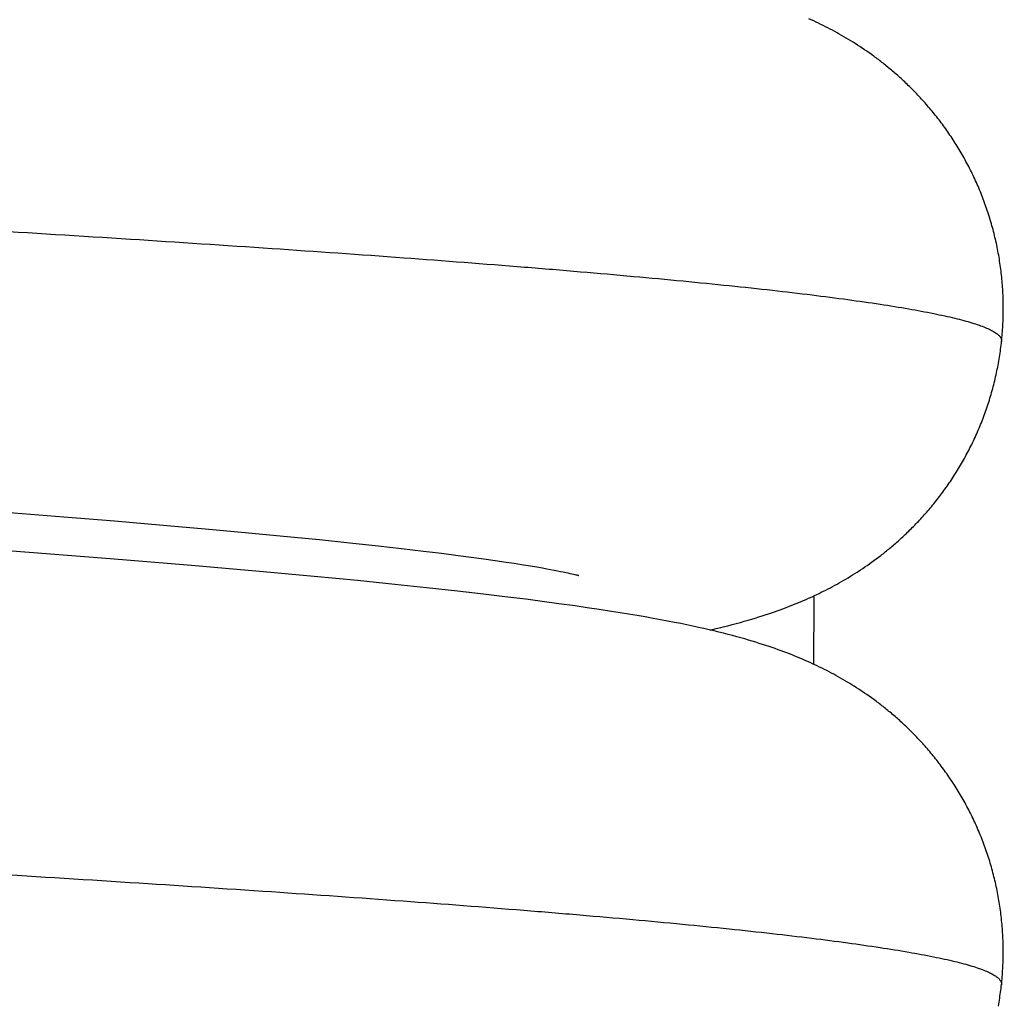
# Model space of a CAD drawing. Header units: millimetres. Extents: x 0 to 210, y 0 to 297.
# Tile 24 of 88: x 90.783 to 91.272, y 158.12 to 158.61. Entities that reach past the tile are written whole.
import ezdxf
from ezdxf.enums import TextEntityAlignment as Align

# ---------------------------------------------------------------- set-up
doc = ezdxf.new("R2010")
doc.units = ezdxf.units.MM
doc.header["$LTSCALE"] = 19.36
doc.layers.get('0').update_dxf_attribs({"linetype": 'CONTINUOUS'})
doc.layers.add('Z_DIM_2D', color=7, linetype='CONTINUOUS')
doc.styles.add('TEXTSTYLE_3', font='helveticaneueltw1g-ltcn.otf')
doc.styles.add('TEXTSTYLE_4', font='gdt', dxfattribs={"width": 0.7})
doc.dimstyles.new('DIMSTYLE_2', dxfattribs={"dimtxt": 2.1, "dimasz": 3.5, "dimexe": 1.5, "dimexo": 0, "dimtad": 1, "dimlfac": 5, "dimdsep": 46, "dimtxsty": 'TEXTSTYLE_3', "dimblk": '_FILLED', "dimblk1": '_FILLED', "dimblk2": '_FILLED', "dimcen": 0.09, "dimclrt": 5, "dimazin": 2, "dimtp": 0.5, "dimtm": 0.5, "dimtfac": 1, "dimtofl": 0, "dimtmove": 0, "dimatfit": 1, "dimldrblk": '_FILLED', "dimfxl": 0, "dimtolj": 1, "dimarcsym": 0})

# ---------------------------------------------------------------- blocks, each defined once
blk = doc.blocks.new('_FILLED')
at = {"color": 0, "linetype": 'ByBlock'}
blk.add_solid([(0, 0), (-1, 0.125), (-1, -0.125)], dxfattribs=at)
blk = doc.blocks.new('*D3')
at = {"layer": 'Z_DIM_2D', "color": 2, "linetype": 'Continuous', "transparency": 16777216}
blk.add_line((65.53685, 168.68388), (54.91525, 177.28276), dxfattribs=at)
at = {"layer": 'Z_DIM_2D', "color": 2, "linetype": 'Continuous', "transparency": 16777216, "xscale": 3.5, "yscale": 3.5, "zscale": 3.5, "rotation": 321.0075964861}
blk.add_blockref('_FILLED', (65.53685, 168.68388), dxfattribs=at)
at = {"layer": 'Z_DIM_2D', "color": 5, "linetype": 'Continuous', "transparency": 16777216}
for s, style, p in [('n', 'TEXTSTYLE_4', (57.42183, 175.929)), ('163.7', 'TEXTSTYLE_3', (62.35491, 171.93535))]:
    blk.add_text(s, height=2.1, rotation=-38.9924, dxfattribs=dict(at, style=style)).set_placement(p, align=Align.RIGHT)

msp = doc.modelspace()

# ---------------------------------------------------------------- linework, layer by layer
at = {"color": 7, "linetype": 'Continuous'}
for p, q in [((91.17644, 158.60965), (91.17523, 158.61019)), ((91.17762, 158.6091), (91.17644, 158.60965)), ((91.17879, 158.60855), (91.17762, 158.6091)), ((91.17996, 158.608), (91.17879, 158.60855)), ((91.18113, 158.60743), (91.17996, 158.608)), ((91.1823, 158.60685), (91.18113, 158.60743)), ((91.18347, 158.60627), (91.1823, 158.60685)), ((91.18463, 158.60567), (91.18347, 158.60627)), ((91.18579, 158.60507), (91.18463, 158.60567)), ((91.18695, 158.60446), (91.18579, 158.60507)), ((91.18809, 158.60384), (91.18695, 158.60446)), ((91.18923, 158.60322), (91.18809, 158.60384)), ((91.19036, 158.60258), (91.18923, 158.60322)), ((91.19151, 158.60194), (91.19036, 158.60258)), ((91.19265, 158.60127), (91.19151, 158.60194)), ((91.1938, 158.6006), (91.19265, 158.60127)), ((91.19494, 158.59992), (91.1938, 158.6006)), ((91.19606, 158.59924), (91.19494, 158.59992)), ((91.19719, 158.59854), (91.19606, 158.59924)), ((91.19832, 158.59783), (91.19719, 158.59854)), ((91.19945, 158.5971), (91.19832, 158.59783)), ((91.2006, 158.59636), (91.19945, 158.5971)), ((91.20174, 158.5956), (91.2006, 158.59636)), ((91.20289, 158.59482), (91.20174, 158.5956)), ((91.20404, 158.59404), (91.20289, 158.59482)), ((91.20518, 158.59324), (91.20404, 158.59404)), ((91.20632, 158.59243), (91.20518, 158.59324)), ((90.77553, 158.3648), (90.80449, 158.3625)), ((90.80449, 158.3625), (90.82977, 158.36042)), ((90.82977, 158.36042), (90.85398, 158.35836)), ((90.85398, 158.35836), (90.87487, 158.35652)), ((90.87487, 158.35652), (90.89483, 158.35469)), ((90.89483, 158.35469), (90.91381, 158.35289)), ((90.91381, 158.35289), (90.93174, 158.35111)), ((90.93174, 158.35111), (90.94675, 158.34955)), ((90.94675, 158.34955), (90.96087, 158.34802)), ((90.96087, 158.34802), (90.97251, 158.34671)), ((90.82753, 158.34162), (90.77665, 158.3456)), ((90.97251, 158.34671), (90.98351, 158.34541)), ((90.98351, 158.34541), (90.99239, 158.34432)), ((90.99239, 158.34432), (91.00073, 158.34326)), ((91.00073, 158.34326), (91.00727, 158.3424)), ((91.20983, 158.34235), (91.21097, 158.34322)), ((90.86811, 158.33826), (90.82753, 158.34162)), ((90.90181, 158.33531), (90.86811, 158.33826)), ((91.00727, 158.3424), (91.01342, 158.34155)), ((91.01342, 158.34155), (91.01919, 158.34074)), ((91.01919, 158.34074), (91.02456, 158.33995)), ((91.02456, 158.33995), (91.02857, 158.33933)), ((91.03322, 158.3386), (91.03666, 158.33804)), ((91.03666, 158.33804), (91.03983, 158.3375)), ((91.20311, 158.33751), (91.20423, 158.33829)), ((91.20423, 158.33829), (91.20534, 158.33907)), ((91.20534, 158.33907), (91.20646, 158.33986)), ((91.20646, 158.33986), (91.20757, 158.34067)), ((91.20757, 158.34067), (91.2087, 158.3415)), ((91.2087, 158.3415), (91.20983, 158.34235)), ((90.92916, 158.33279), (90.90181, 158.33531)), ((90.9507, 158.33071), (90.92916, 158.33279)), ((91.03983, 158.3375), (91.04276, 158.33699)), ((91.04276, 158.33699), (91.0448, 158.33662)), ((91.0448, 158.33662), (91.04671, 158.33627)), ((91.04671, 158.33627), (91.04848, 158.33594)), ((91.04848, 158.33594), (91.05011, 158.33562)), ((91.05011, 158.33562), (91.05161, 158.33532)), ((91.05161, 158.33532), (91.05299, 158.33504)), ((91.05299, 158.33504), (91.05423, 158.33478)), ((91.05423, 158.33478), (91.05536, 158.33454)), ((91.05536, 158.33454), (91.05636, 158.33432)), ((91.05636, 158.33432), (91.05726, 158.33411)), ((91.05726, 158.33411), (91.05804, 158.33393)), ((91.05804, 158.33393), (91.05871, 158.33377)), ((91.05871, 158.33377), (91.05928, 158.33363)), ((91.05928, 158.33363), (91.05974, 158.33351)), ((91.05974, 158.33351), (91.06012, 158.33341)), ((91.06012, 158.33341), (91.0604, 158.33334)), ((91.0604, 158.33334), (91.06054, 158.3333)), ((91.06072, 158.33325), (91.06074, 158.33324)), ((91.19477, 158.33217), (91.19589, 158.33285)), ((91.19589, 158.33285), (91.197, 158.33353)), ((91.197, 158.33353), (91.19811, 158.33423)), ((91.19811, 158.33423), (91.19921, 158.33493)), ((91.20087, 158.33601), (91.20199, 158.33675)), ((91.20199, 158.33675), (91.20311, 158.33751)), ((90.96924, 158.32883), (90.9507, 158.33071)), ((90.98503, 158.32716), (90.96924, 158.32883)), ((91.18703, 158.32778), (91.18815, 158.32838)), ((91.18815, 158.32838), (91.18926, 158.32899)), ((91.18926, 158.32899), (91.19036, 158.3296)), ((91.19036, 158.3296), (91.19145, 158.33022)), ((91.19145, 158.33022), (91.19255, 158.33086)), ((91.19255, 158.33086), (91.19366, 158.33151)), ((91.19366, 158.33151), (91.19477, 158.33217)), ((91.00046, 158.32546), (90.98503, 158.32716)), ((91.01338, 158.32397), (91.00046, 158.32546)), ((91.02395, 158.3227), (91.01338, 158.32397)), ((91.17679, 158.32271), (91.17796, 158.32325)), ((91.17796, 158.32325), (91.17912, 158.3238)), ((91.17912, 158.3238), (91.18027, 158.32435)), ((91.18027, 158.32435), (91.18141, 158.3249)), ((91.18141, 158.3249), (91.18254, 158.32546)), ((91.18254, 158.32546), (91.18367, 158.32603)), ((91.18367, 158.32603), (91.18479, 158.3266)), ((91.18479, 158.3266), (91.18591, 158.32719)), ((91.18591, 158.32719), (91.18703, 158.32778)), ((91.03437, 158.3214), (91.02395, 158.3227)), ((91.0426, 158.32034), (91.03437, 158.3214)), ((91.05077, 158.31924), (91.0426, 158.32034)), ((91.05889, 158.31811), (91.05077, 158.31924)), ((91.06494, 158.31724), (91.05889, 158.31811)), ((91.16501, 158.31775), (91.16633, 158.31826)), ((91.16633, 158.31826), (91.16763, 158.31878)), ((91.16763, 158.31878), (91.1689, 158.3193)), ((91.1689, 158.3193), (91.17016, 158.31981)), ((91.17016, 158.31981), (91.17139, 158.32033)), ((91.17139, 158.32033), (91.17261, 158.32085)), ((91.17261, 158.32085), (91.17381, 158.32137)), ((91.17381, 158.32137), (91.17501, 158.3219)), ((91.07095, 158.31634), (91.06494, 158.31724)), ((91.07706, 158.3154), (91.07095, 158.31634)), ((91.08125, 158.31473), (91.07706, 158.3154)), ((91.08552, 158.31403), (91.08125, 158.31473)), ((91.08975, 158.31332), (91.08552, 158.31403)), ((91.09385, 158.31261), (91.08975, 158.31332)), ((91.15024, 158.31262), (91.1519, 158.31314)), ((91.1519, 158.31314), (91.15351, 158.31367)), ((91.15351, 158.31367), (91.15508, 158.31418)), ((91.15508, 158.31418), (91.1566, 158.3147)), ((91.1566, 158.3147), (91.15807, 158.31521)), ((91.15807, 158.31521), (91.15952, 158.31572)), ((91.15952, 158.31572), (91.16093, 158.31622)), ((91.16093, 158.31622), (91.16231, 158.31673)), ((91.16231, 158.31673), (91.16367, 158.31724)), ((91.16367, 158.31724), (91.16501, 158.31775)), ((91.09774, 158.31192), (91.09385, 158.31261)), ((91.10144, 158.31124), (91.09774, 158.31192)), ((91.10495, 158.31058), (91.10144, 158.31124)), ((91.10829, 158.30993), (91.10495, 158.31058)), ((91.11147, 158.3093), (91.10829, 158.30993)), ((91.11451, 158.30867), (91.11147, 158.3093)), ((91.11743, 158.30805), (91.11451, 158.30867)), ((91.13486, 158.30825), (91.13702, 158.30881)), ((91.13702, 158.30881), (91.13911, 158.30937)), ((91.13911, 158.30937), (91.14112, 158.30993)), ((91.14112, 158.30993), (91.14307, 158.31047)), ((91.14307, 158.31047), (91.14495, 158.31102)), ((91.14495, 158.31102), (91.14677, 158.31155)), ((91.14677, 158.31155), (91.14853, 158.31209)), ((91.14853, 158.31209), (91.15024, 158.31262)), ((91.12024, 158.30745), (91.11743, 158.30805)), ((91.12294, 158.30684), (91.12024, 158.30745)), ((91.12555, 158.30625), (91.12294, 158.30684)), ((91.12805, 158.30566), (91.12555, 158.30625)), ((91.13047, 158.30507), (91.12805, 158.30566)), ((91.12911, 158.30681), (91.13147, 158.30739)), ((91.1328, 158.30449), (91.13047, 158.30507)), ((91.13505, 158.30392), (91.1328, 158.30449)), ((91.13722, 158.30335), (91.13505, 158.30392)), ((91.13932, 158.30279), (91.13722, 158.30335)), ((91.14135, 158.30223), (91.13932, 158.30279)), ((91.14331, 158.30167), (91.14135, 158.30223)), ((91.14521, 158.30112), (91.14331, 158.30167)), ((91.14705, 158.30058), (91.14521, 158.30112)), ((91.14883, 158.30003), (91.14705, 158.30058)), ((91.15055, 158.2995), (91.14883, 158.30003)), ((91.15222, 158.29897), (91.15055, 158.2995)), ((91.15384, 158.29844), (91.15222, 158.29897)), ((91.15542, 158.29791), (91.15384, 158.29844)), ((91.15696, 158.29739), (91.15542, 158.29791)), ((91.15848, 158.29686), (91.15696, 158.29739)), ((91.15996, 158.29634), (91.15848, 158.29686)), ((91.16141, 158.29581), (91.15996, 158.29634)), ((91.16282, 158.29529), (91.16141, 158.29581)), ((91.16421, 158.29476), (91.16282, 158.29529)), ((91.16557, 158.29424), (91.16421, 158.29476)), ((91.1669, 158.29372), (91.16557, 158.29424)), ((91.16822, 158.29319), (91.1669, 158.29372)), ((91.16952, 158.29266), (91.16822, 158.29319)), ((91.1708, 158.29213), (91.16952, 158.29266)), ((91.17208, 158.29159), (91.1708, 158.29213)), ((91.17334, 158.29104), (91.17208, 158.29159)), ((91.17459, 158.29049), (91.17334, 158.29104)), ((91.17582, 158.28994), (91.17459, 158.29049)), ((91.17702, 158.28939), (91.17582, 158.28994)), ((91.17821, 158.28884), (91.17702, 158.28939)), ((91.1794, 158.28828), (91.17821, 158.28884)), ((91.18058, 158.28771), (91.1794, 158.28828)), ((91.18176, 158.28713), (91.18058, 158.28771)), ((91.18294, 158.28654), (91.18176, 158.28713)), ((91.18411, 158.28595), (91.18294, 158.28654)), ((91.18527, 158.28535), (91.18411, 158.28595)), ((91.18642, 158.28474), (91.18527, 158.28535)), ((91.18757, 158.28413), (91.18642, 158.28474)), ((91.18871, 158.28351), (91.18757, 158.28413)), ((91.18984, 158.28288), (91.18871, 158.28351)), ((91.19098, 158.28224), (91.18984, 158.28288)), ((91.19213, 158.28158), (91.19098, 158.28224)), ((91.19327, 158.28092), (91.19213, 158.28158)), ((91.19441, 158.28024), (91.19327, 158.28092)), ((91.19554, 158.27956), (91.19441, 158.28024)), ((91.19667, 158.27887), (91.19554, 158.27956)), ((91.19779, 158.27817), (91.19667, 158.27887)), ((91.19892, 158.27745), (91.19779, 158.27817)), ((91.20006, 158.27671), (91.19892, 158.27745)), ((91.20292, 158.2748), (91.20178, 158.27558)), ((91.20407, 158.27402), (91.20292, 158.2748)), ((91.2052, 158.27322), (91.20407, 158.27402)), ((91.20634, 158.27241), (91.2052, 158.27322)), ((91.20749, 158.27158), (91.20634, 158.27241))]:
    msp.add_line(p, q, dxfattribs=at)
for points in [[(91.27108, 158.44969), (91.27118, 158.45062), (91.27127, 158.4516), (91.27136, 158.45259), (91.27145, 158.45358), (91.27153, 158.45458), (91.2716, 158.45558), (91.27166, 158.45659), (91.27172, 158.45759), (91.27178, 158.4586), (91.27182, 158.4596), (91.27186, 158.46061), (91.27189, 158.46161), (91.27192, 158.46262), (91.27194, 158.46362), (91.27195, 158.46463), (91.27196, 158.46563), (91.27196, 158.46664), (91.27195, 158.46764), (91.27194, 158.46865), (91.27192, 158.46965), (91.27189, 158.47066), (91.27186, 158.47166), (91.27182, 158.47267), (91.27177, 158.47367), (91.27172, 158.47467), (91.27166, 158.47568), (91.27159, 158.47668), (91.27152, 158.47768), (91.27144, 158.47868), (91.27135, 158.47968), (91.27126, 158.48069), (91.27116, 158.48169), (91.27106, 158.48268), (91.27095, 158.48368), (91.27083, 158.48468), (91.2707, 158.48568), (91.27057, 158.48667), (91.27043, 158.48767), (91.27029, 158.48866), (91.27014, 158.48965), (91.26998, 158.49064), (91.26982, 158.49163), (91.26965, 158.49262), (91.26947, 158.49361), (91.26929, 158.49459), (91.2691, 158.49558), (91.2689, 158.49656), (91.2687, 158.49754), (91.26849, 158.49852), (91.26827, 158.4995), (91.26805, 158.50048), (91.26782, 158.50145), (91.26759, 158.50243), (91.26735, 158.5034), (91.2671, 158.50437), (91.26685, 158.50534), (91.26659, 158.5063), (91.26633, 158.50726), (91.26605, 158.50822), (91.26578, 158.50918), (91.26549, 158.51014), (91.2652, 158.51109), (91.26491, 158.51205), (91.26461, 158.513), (91.2643, 158.51394), (91.26399, 158.51489), (91.26367, 158.51583), (91.26334, 158.51677), (91.26301, 158.51771), (91.26267, 158.51864), (91.26233, 158.51957), (91.26198, 158.5205), (91.26162, 158.52143), (91.26126, 158.52235), (91.2609, 158.52327), (91.26053, 158.52419), (91.26015, 158.5251), (91.25977, 158.52602), (91.25938, 158.52692), (91.25898, 158.52783), (91.25859, 158.52873), (91.25818, 158.52963), (91.25777, 158.53052), (91.25736, 158.53141), (91.25694, 158.5323), (91.25651, 158.53318), (91.25608, 158.53406), (91.25564, 158.53494), (91.2552, 158.53581), (91.25476, 158.53668), (91.25431, 158.53754), (91.25385, 158.5384), (91.25339, 158.53926), (91.25292, 158.54011), (91.25246, 158.54096), (91.25198, 158.54181), (91.2515, 158.54265), (91.25102, 158.54348), (91.25053, 158.54431), (91.25004, 158.54514), (91.24954, 158.54596), (91.24904, 158.54678), (91.24854, 158.54759), (91.24803, 158.5484), (91.24752, 158.5492), (91.247, 158.55), (91.24648, 158.55079), (91.24596, 158.55158), (91.24543, 158.55237), (91.2449, 158.55315), (91.24436, 158.55392), (91.24382, 158.55469), (91.24328, 158.55546), (91.24274, 158.55622), (91.24219, 158.55697), (91.24164, 158.55772), (91.24108, 158.55847), (91.24053, 158.55921), (91.23997, 158.55994), (91.2394, 158.56067), (91.23884, 158.56139), (91.23827, 158.56211), (91.2377, 158.56282), (91.23713, 158.56353), (91.23655, 158.56423), (91.23597, 158.56492), (91.2354, 158.56561), (91.23482, 158.56629), (91.23423, 158.56697), (91.23365, 158.56764), (91.23306, 158.56831), (91.23248, 158.56897), (91.23189, 158.56962), (91.2313, 158.57027), (91.2307, 158.57092), (91.23011, 158.57156), (91.22951, 158.57219), (91.22891, 158.57282), (91.22832, 158.57344), (91.22772, 158.57406), (91.22711, 158.57468), (91.22651, 158.57528), (91.22591, 158.57588), (91.22531, 158.57648), (91.2247, 158.57707), (91.2241, 158.57765), (91.22349, 158.57823), (91.22288, 158.57881), (91.22227, 158.57938), (91.22166, 158.57994), (91.22106, 158.5805), (91.22045, 158.58104), (91.21986, 158.58158), (91.21926, 158.58211), (91.21866, 158.58263), (91.21806, 158.58315), (91.21746, 158.58367), (91.21686, 158.58419), (91.21626, 158.5847), (91.21566, 158.5852), (91.21506, 158.58569), (91.21447, 158.58618), (91.21388, 158.58666), (91.2133, 158.58713), (91.21271, 158.5876), (91.21213, 158.58806), (91.21155, 158.58851), (91.21096, 158.58897), (91.21038, 158.58941), (91.2098, 158.58986), (91.20921, 158.5903), (91.20863, 158.59074), (91.20805, 158.59117), (91.20747, 158.5916), (91.20632, 158.59243)], [(91.21097, 158.34322), (91.21154, 158.34367), (91.21211, 158.34411), (91.21268, 158.34456), (91.21325, 158.34502), (91.21381, 158.34548), (91.21438, 158.34594), (91.21495, 158.34641), (91.21553, 158.34688), (91.21611, 158.34736), (91.21668, 158.34785), (91.21726, 158.34835), (91.21785, 158.34885), (91.21843, 158.34935), (91.21901, 158.34986), (91.21959, 158.35037), (91.22017, 158.35089), (91.22076, 158.35142), (91.22134, 158.35196), (91.22193, 158.3525), (91.22252, 158.35305), (91.22311, 158.3536), (91.22371, 158.35416), (91.2243, 158.35473), (91.2249, 158.35531), (91.22549, 158.35589), (91.22609, 158.35649), (91.22669, 158.35709), (91.22729, 158.35769), (91.22789, 158.3583), (91.22849, 158.35892), (91.22909, 158.35955), (91.22968, 158.36018), (91.23028, 158.36081), (91.23088, 158.36145), (91.23147, 158.3621), (91.23206, 158.36276), (91.23265, 158.36341), (91.23324, 158.36408), (91.23383, 158.36475), (91.23441, 158.36543), (91.235, 158.36611), (91.23558, 158.36679), (91.23616, 158.36749), (91.23674, 158.36818), (91.23731, 158.36889), (91.23788, 158.3696), (91.23845, 158.37031), (91.23902, 158.37103), (91.23959, 158.37176), (91.24015, 158.37249), (91.24071, 158.37322), (91.24126, 158.37396), (91.24182, 158.37471), (91.24237, 158.37546), (91.24292, 158.37622), (91.24346, 158.37698), (91.244, 158.37775), (91.24454, 158.37852), (91.24507, 158.37929), (91.2456, 158.38008), (91.24613, 158.38086), (91.24665, 158.38166), (91.24717, 158.38245), (91.24769, 158.38325), (91.2482, 158.38406), (91.24871, 158.38487), (91.24921, 158.38569), (91.24971, 158.38651), (91.25021, 158.38733), (91.2507, 158.38816), (91.25118, 158.38899), (91.25167, 158.38983), (91.25214, 158.39067), (91.25262, 158.39152), (91.25308, 158.39237), (91.25355, 158.39322), (91.25401, 158.39408), (91.25446, 158.39494), (91.25491, 158.39581), (91.25535, 158.39668), (91.25579, 158.39755), (91.25623, 158.39843), (91.25666, 158.39931), (91.25708, 158.4002), (91.2575, 158.40109), (91.25791, 158.40198), (91.25832, 158.40287), (91.25873, 158.40377), (91.25912, 158.40468), (91.25952, 158.40558), (91.2599, 158.40649), (91.26028, 158.4074), (91.26066, 158.40832), (91.26103, 158.40924), (91.26139, 158.41016), (91.26175, 158.41108), (91.2621, 158.41201), (91.26245, 158.41294), (91.26279, 158.41387), (91.26313, 158.41481), (91.26346, 158.41574), (91.26378, 158.41669), (91.2641, 158.41763), (91.26441, 158.41858), (91.26471, 158.41953), (91.26501, 158.42048), (91.26531, 158.42143), (91.2656, 158.42239), (91.26588, 158.42334), (91.26615, 158.4243), (91.26642, 158.42527), (91.26668, 158.42623), (91.26694, 158.4272), (91.26719, 158.42816), (91.26744, 158.42913), (91.26767, 158.4301), (91.26791, 158.43108), (91.26813, 158.43205), (91.26835, 158.43303), (91.26856, 158.43401), (91.26877, 158.43499), (91.26897, 158.43597), (91.26916, 158.43696), (91.26935, 158.43794), (91.26953, 158.43893), (91.26971, 158.43992), (91.26987, 158.44091), (91.27004, 158.4419), (91.27019, 158.44289), (91.27034, 158.44389), (91.27048, 158.44488), (91.27062, 158.44587), (91.27075, 158.44685), (91.27087, 158.44783), (91.27098, 158.44878), (91.27108, 158.44969)], [(91.02857, 158.33933), (91.03232, 158.33874), (91.03322, 158.3386)], [(91.06054, 158.3333), (91.06065, 158.33327), (91.06069, 158.33326)], [(91.19921, 158.33493), (91.19977, 158.33529), (91.20087, 158.33601)], [(91.17501, 158.3219), (91.17561, 158.32217), (91.17679, 158.32271)], [(91.13147, 158.30739), (91.13262, 158.30768), (91.13486, 158.30825)], [(91.12614, 158.30611), (91.12666, 158.30623), (91.12911, 158.30681)], [(91.20178, 158.27558), (91.2012, 158.27596), (91.20006, 158.27671)], [(91.27105, 158.12971), (91.27115, 158.13065), (91.27124, 158.13163), (91.27133, 158.13261), (91.27142, 158.13361), (91.2715, 158.13461), (91.27157, 158.13561), (91.27163, 158.13661), (91.27169, 158.13762), (91.27174, 158.13862), (91.27179, 158.13963), (91.27183, 158.14063), (91.27186, 158.14164), (91.27189, 158.14264), (91.27191, 158.14365), (91.27192, 158.14465), (91.27193, 158.14566), (91.27193, 158.14666), (91.27192, 158.14767), (91.27191, 158.14867), (91.27189, 158.14968), (91.27186, 158.15068), (91.27183, 158.15169), (91.27179, 158.15269), (91.27174, 158.1537), (91.27169, 158.1547), (91.27163, 158.1557), (91.27156, 158.15671), (91.27149, 158.15771), (91.27141, 158.15871), (91.27132, 158.15971), (91.27123, 158.16071), (91.27113, 158.16171), (91.27103, 158.16271), (91.27091, 158.16371), (91.2708, 158.16471), (91.27067, 158.1657), (91.27054, 158.1667), (91.2704, 158.16769), (91.27026, 158.16869), (91.27011, 158.16968), (91.26995, 158.17067), (91.26978, 158.17166), (91.26961, 158.17265), (91.26944, 158.17364), (91.26925, 158.17462), (91.26906, 158.17561), (91.26887, 158.17659), (91.26867, 158.17757), (91.26846, 158.17855), (91.26824, 158.17953), (91.26802, 158.1805), (91.26779, 158.18148), (91.26756, 158.18245), (91.26732, 158.18342), (91.26707, 158.18439), (91.26682, 158.18536), (91.26656, 158.18633), (91.26629, 158.18729), (91.26602, 158.18825), (91.26575, 158.18921), (91.26546, 158.19017), (91.26517, 158.19112), (91.26488, 158.19207), (91.26458, 158.19302), (91.26427, 158.19397), (91.26395, 158.19491), (91.26363, 158.19586), (91.26331, 158.1968), (91.26298, 158.19773), (91.26264, 158.19867), (91.2623, 158.1996), (91.26195, 158.20053), (91.26159, 158.20145), (91.26123, 158.20238), (91.26087, 158.2033), (91.2605, 158.20422), (91.26012, 158.20513), (91.25974, 158.20604), (91.25935, 158.20695), (91.25895, 158.20785), (91.25855, 158.20875), (91.25815, 158.20965), (91.25774, 158.21054), (91.25733, 158.21143), (91.2569, 158.21232), (91.25648, 158.2132), (91.25605, 158.21408), (91.25561, 158.21496), (91.25517, 158.21583), (91.25473, 158.2167), (91.25428, 158.21756), (91.25382, 158.21842), (91.25336, 158.21928), (91.2529, 158.22013), (91.25243, 158.22098), (91.25195, 158.22183), (91.25147, 158.22267), (91.25099, 158.2235), (91.2505, 158.22433), (91.25001, 158.22516), (91.24951, 158.22598), (91.24901, 158.2268), (91.24851, 158.22761), (91.248, 158.22842), (91.24749, 158.22922), (91.24697, 158.23002), (91.24645, 158.23081), (91.24593, 158.2316), (91.2454, 158.23238), (91.24487, 158.23316), (91.24434, 158.23394), (91.2438, 158.23471), (91.24326, 158.23547), (91.24271, 158.23623), (91.24216, 158.23699), (91.24161, 158.23774), (91.24106, 158.23848), (91.2405, 158.23922), (91.23994, 158.23995), (91.23938, 158.24068), (91.23882, 158.2414), (91.23825, 158.24212), (91.23768, 158.24283), (91.23711, 158.24354), (91.23653, 158.24424), (91.23596, 158.24493), (91.23538, 158.24562), (91.2348, 158.2463), (91.23422, 158.24698), (91.23363, 158.24765), (91.23305, 158.24832), (91.23246, 158.24898), (91.23187, 158.24963), (91.23128, 158.25028), (91.23069, 158.25092), (91.2301, 158.25156), (91.2295, 158.2522), (91.2289, 158.25282), (91.2283, 158.25345), (91.2277, 158.25407), (91.2271, 158.25468), (91.2265, 158.25528), (91.2259, 158.25588), (91.2253, 158.25648), (91.22469, 158.25707), (91.22409, 158.25765), (91.22348, 158.25823), (91.22287, 158.25881), (91.22226, 158.25938), (91.22166, 158.25994), (91.22105, 158.26049), (91.22045, 158.26104), (91.21986, 158.26157), (91.21926, 158.2621), (91.21867, 158.26263), (91.21807, 158.26315), (91.21747, 158.26367), (91.21686, 158.26418), (91.21626, 158.26469), (91.21566, 158.26519), (91.21507, 158.26568), (91.21448, 158.26617), (91.21389, 158.26665), (91.21331, 158.26712), (91.21273, 158.26758), (91.21214, 158.26804), (91.21156, 158.2685), (91.21098, 158.26895), (91.2104, 158.2694), (91.20982, 158.26984), (91.20923, 158.27028), (91.20865, 158.27072), (91.20749, 158.27158)], [(91.2695, 158.11896), (91.26968, 158.11994), (91.26984, 158.12093), (91.27001, 158.12192), (91.27016, 158.12292), (91.27031, 158.12391), (91.27045, 158.12491), (91.27059, 158.1259), (91.27072, 158.12688), (91.27084, 158.12785), (91.27095, 158.12881), (91.27105, 158.12971)]]:
    msp.add_lwpolyline(points, dxfattribs=at)
at = {"color": 9, "linetype": 'Continuous'}
msp.add_arc((78.2601, 158.38359), 12.91791, 359.580847, 359.732151, dxfattribs=at)
for points, knots in [([(90.4343, 158.52373), (90.46278, 158.52219), (90.51918, 158.51913), (90.60268, 158.51453), (90.6838, 158.50993), (90.76189, 158.50534), (90.83634, 158.50074), (90.90653, 158.49613), (90.97187, 158.49153), (91.02303, 158.48761), (91.06112, 158.48445), (91.08743, 158.48214), (91.11214, 158.47984), (91.13519, 158.47754), (91.15656, 158.47524), (91.1762, 158.47294), (91.19407, 158.47064), (91.21014, 158.46835), (91.22436, 158.46605), (91.23505, 158.46407), (91.24265, 158.46246), (91.24765, 158.46131), (91.25217, 158.46015), (91.25622, 158.459), (91.25978, 158.45785), (91.26285, 158.4567), (91.26544, 158.45556), (91.26755, 158.45441), (91.26897, 158.45342), (91.26984, 158.4526), (91.27048, 158.45187), (91.27092, 158.45108), (91.2711, 158.45027), (91.2711, 158.44988), (91.27108, 158.44969)], [0, 0, 0, 0, 0.101458, 0.200881, 0.297457, 0.390447, 0.479119, 0.562754, 0.640638, 0.71211, 0.745259, 0.776588, 0.806027, 0.833516, 0.85901, 0.882466, 0.903841, 0.923094, 0.940188, 0.955103, 0.961738, 0.967822, 0.973355, 0.978338, 0.98277, 0.986657, 0.990007, 0.992835, 0.99517, 0.996169, 0.997068, 0.998617, 0.999316, 1, 1, 1, 1]), ([(90.43378, 158.20375), (90.49016, 158.20072), (90.59981, 158.19477), (90.73437, 158.18703), (90.83602, 158.18074), (90.90624, 158.17614), (90.97157, 158.17156), (91.02271, 158.16765), (91.0608, 158.1645), (91.08711, 158.16219), (91.11184, 158.15987), (91.13494, 158.15756), (91.15636, 158.15525), (91.17604, 158.15295), (91.19395, 158.15064), (91.21005, 158.14834), (91.22431, 158.14605), (91.23502, 158.14408), (91.24263, 158.14248), (91.24763, 158.14133), (91.25216, 158.14018), (91.25619, 158.13903), (91.25975, 158.13788), (91.26282, 158.13674), (91.26541, 158.13559), (91.26751, 158.13445), (91.26894, 158.13345), (91.26981, 158.13264), (91.27044, 158.1319), (91.27089, 158.13111), (91.27107, 158.1303), (91.27107, 158.12991), (91.27105, 158.12971)], [0, 0, 0, 0, 0.200694, 0.390377, 0.479111, 0.562722, 0.640518, 0.711921, 0.745046, 0.776366, 0.805819, 0.833348, 0.858891, 0.88239, 0.903797, 0.923078, 0.9402, 0.955134, 0.961772, 0.967855, 0.973382, 0.978354, 0.982776, 0.986655, 0.989999, 0.992825, 0.995161, 0.996161, 0.99706, 0.998613, 0.999314, 1, 1, 1, 1])]:
    msp.add_open_spline(points, degree=3, knots=knots, dxfattribs=at)

# ---------------------------------------------------------------- dimensions: what is measured, and where the dimension line sits
at = {"layer": 'Z_DIM_2D', "color": 2, "linetype": 'Continuous'}
dim = msp.add_diameter_dim_2p(p1=(65.53685, 168.68388), p2=(90.98335, 148.08331), text='%%c<>', dimstyle='DIMSTYLE_2', override={"dimpost": '<>'}, dxfattribs=at)
dim.commit()
dim.dimension.update_dxf_attribs({"geometry": '*D3', "text_midpoint": (59.46093, 175.62917), "dimtype": 163})

doc.saveas('drawing.dxf')
